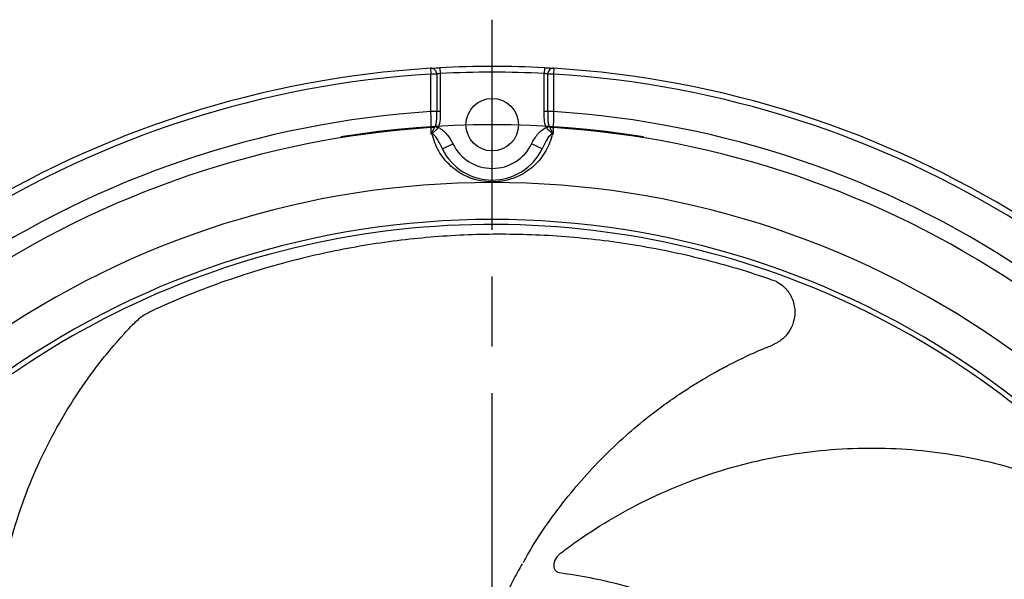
# Model space of a CAD drawing. Header units: millimetres. Extents: x 0 to 594, y 0 to 420.
# Tile 18 of 19: x 427 to 511, y 230 to 278. Entities that reach past the tile are written whole.
import ezdxf

# ---------------------------------------------------------------- set-up
doc = ezdxf.new("R2010")
doc.units = ezdxf.units.MM
doc.linetypes.add('CENTER', pattern=[27, 20, -2, 3, -2])

msp = doc.modelspace()

# ---------------------------------------------------------------- linework, layer by layer
at = {"color": 7, "linetype": 'CENTER', "ltscale": 2}
msp.add_line((467, 98.35), (467, 278.35), dxfattribs=at)
at = {"color": 7}
for p, q in [((461.719, 274.188), (461.75, 273.689)), ((462.524, 274.233), (462.55, 273.734)), ((471.476, 274.233), (471.45, 273.734)), ((472.281, 274.188), (472.25, 273.689)), ((461.75, 270.472), (461.75, 273.689)), ((462.25, 273.689), (461.75, 273.689)), ((462.25, 273.689), (462.25, 270.472)), ((462.55, 273.734), (462.55, 270.472)), ((471.45, 270.472), (471.45, 273.734)), ((471.75, 270.472), (471.75, 273.689)), ((472.25, 273.689), (471.75, 273.689)), ((472.25, 273.689), (472.25, 270.472)), ((462.25, 270.472), (461.75, 270.472)), ((462.55, 270.472), (462.25, 270.472)), ((471.75, 270.472), (471.45, 270.472)), ((472.25, 270.472), (471.75, 270.472)), ((462.36, 269.12), (462.131, 269.25)), ((471.869, 269.25), (471.64, 269.12)), ((461.855, 268.542), (461.852, 268.6)), ((472.145, 268.542), (472.148, 268.6)), ((462.729, 267.272), (463.628, 267.709)), ((471.271, 267.272), (470.372, 267.709))]:
    msp.add_line(p, q, dxfattribs=at)
at = {"color": 7, "flags": 128}
for points in [[(461.719, 274.188), (462.2, 274.216), (462.524, 274.233)], [(471.476, 274.233), (471.879, 274.211), (472.281, 274.188)], [(461.772, 268.536), (461.772, 268.825), (461.772, 269.104)], [(472.228, 269.104), (472.228, 268.825), (472.228, 268.536)]]:
    msp.add_lwpolyline(points, dxfattribs=at)
at = {"color": 7}
msp.add_circle((467, 269.35), 2.25, dxfattribs=at)
for centre, radius, start, end in [((467, 188.35), 86, 93.52038, 150.34815), ((461.75, 273.689), 0.5, 0, 93.52038), ((467, 188.35), 86, 87.01659, 92.98341), ((472.25, 273.689), 0.5, 86.47962, 180), ((467, 188.35), 86, 29.65185, 86.47962), ((467, 188.35), 85.5, 93.52038, 150.34815), ((467, 188.35), 85.5, 87.01659, 92.98341), ((467, 188.35), 85.5, 29.65185, 86.47962), ((467, 188.35), 82.29, 93.65789, 153.41706), ((467, 188.35), 82.29, 26.58294, 86.34211), ((467, 188.35), 80.923, 93.70409, 153.63066), ((461.765, 269.726), 0.622, 270.61444, 303.87742), ((460.279, 265.78), 3.889, 58.09724, 61.88551), ((473.721, 265.78), 3.889, 118.11449, 121.90276), ((472.235, 269.726), 0.622, 236.12258, 269.38556), ((467, 188.35), 80.923, 26.36934, 86.29591), ((467, 188.35), 80.357, 93.67068, 93.73013), ((461.635, 268.211), 0.445, 60.80759, 65.23196), ((467, 188.35), 80.357, 86.26987, 86.32932), ((472.365, 268.211), 0.445, 114.76804, 119.19241), ((467, 269.35), 3.75, 205.94629, 334.05371), ((467, 269.35), 4.75, 205.94629, 334.05371), ((467, 188.35), 76.043, 20.40037, 159.59963), ((467, 188.35), 72.877, 20.40037, 159.59963), ((467, 188.35), 72.45, 33.5315, 137.72677)]:
    msp.add_arc(centre, radius, start, end, dxfattribs=at)
at = {"color": 7, "linetype": 'CENTER', "ltscale": 2}
msp.add_arc((467, 188.35), 81, 80.79448, 99.20552, dxfattribs=at)
at = {"color": 7}
for points, knots in [([(461.719, 274.188), (461.719, 274.188), (461.807, 274.193), (462.031, 274.206), (462.12, 274.211), (462.314, 274.222), (462.418, 274.228), (462.524, 274.233)], [0, 0, 0, 0, 0.5, 0.5, 0.75, 0.75, 1, 1, 1, 1]), ([(471.476, 274.233), (471.688, 274.222), (471.896, 274.211), (472.118, 274.198), (472.178, 274.194), (472.26, 274.189), (472.281, 274.188), (472.281, 274.188)], [0, 0, 0, 0, 0.5, 0.5, 0.75, 0.75, 1, 1, 1, 1]), ([(462.55, 273.734), (462.471, 273.723), (462.394, 273.712), (462.283, 273.694), (462.25, 273.689), (462.25, 273.689)], [0, 0, 0, 0, 0.5, 0.5, 1, 1, 1, 1]), ([(471.75, 273.689), (471.75, 273.689), (471.717, 273.694), (471.606, 273.711), (471.529, 273.723), (471.45, 273.734)], [0, 0, 0, 0, 0.5, 0.5, 1, 1, 1, 1]), ([(461.772, 269.104), (461.771, 269.197), (461.769, 269.296), (461.766, 269.507), (461.764, 269.62), (461.758, 269.971), (461.754, 270.219), (461.75, 270.472)], [0, 0, 0, 0, 0.25, 0.25, 0.5, 0.5, 1, 1, 1, 1]), ([(462.131, 269.25), (462.174, 269.344), (462.199, 269.444), (462.231, 269.647), (462.239, 269.749), (462.252, 270.057), (462.25, 270.264), (462.25, 270.472)], [0, 0, 0, 0, 0.25, 0.25, 0.5, 0.5, 1, 1, 1, 1]), ([(462.55, 270.472), (462.55, 270.243), (462.554, 270.013), (462.518, 269.556), (462.475, 269.323), (462.36, 269.12)], [0, 0, 0, 0, 0.5, 0.5, 1, 1, 1, 1]), ([(471.64, 269.12), (471.525, 269.323), (471.483, 269.553), (471.446, 270.012), (471.45, 270.242), (471.45, 270.472)], [0, 0, 0, 0, 0.5, 0.5, 1, 1, 1, 1]), ([(471.75, 270.472), (471.75, 270.264), (471.748, 270.057), (471.761, 269.749), (471.769, 269.646), (471.802, 269.444), (471.826, 269.345), (471.869, 269.25)], [0, 0, 0, 0, 0.5, 0.5, 0.75, 0.75, 1, 1, 1, 1]), ([(472.25, 270.472), (472.248, 270.346), (472.246, 270.221), (472.242, 269.976), (472.24, 269.854), (472.234, 269.503), (472.231, 269.289), (472.228, 269.104)], [0, 0, 0, 0, 0.25, 0.25, 0.5, 0.5, 1, 1, 1, 1]), ([(461.821, 268.616), (461.834, 268.638), (461.843, 268.661), (461.863, 268.707), (461.874, 268.731), (461.907, 268.801), (461.931, 268.848), (462.006, 268.995), (462.061, 269.098), (462.112, 269.21)], [0, 0, 0, 0, 0.125, 0.125, 0.25, 0.25, 0.5, 0.5, 1, 1, 1, 1]), ([(462.36, 269.12), (462.507, 269.056), (462.645, 268.967), (462.895, 268.762), (463.009, 268.645), (463.319, 268.274), (463.486, 268), (463.628, 267.709)], [0, 0, 0, 0, 0.25, 0.25, 0.5, 0.5, 1, 1, 1, 1]), ([(470.372, 267.709), (470.514, 268), (470.683, 268.276), (470.994, 268.647), (471.106, 268.762), (471.354, 268.966), (471.492, 269.056), (471.64, 269.12)], [0, 0, 0, 0, 0.5, 0.5, 0.75, 0.75, 1, 1, 1, 1]), ([(471.888, 269.21), (471.939, 269.099), (471.994, 268.996), (472.069, 268.849), (472.093, 268.801), (472.126, 268.731), (472.137, 268.707), (472.157, 268.661), (472.166, 268.638), (472.179, 268.616)], [0, 0, 0, 0, 0.5, 0.5, 0.75, 0.75, 0.875, 0.875, 1, 1, 1, 1]), ([(461.821, 268.616), (461.806, 268.59), (461.791, 268.566), (461.775, 268.541), (461.774, 268.54), (461.773, 268.538), (461.772, 268.536)], [0, 0, 0, 0, 0.0001078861, 0.0001078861, 0.0001078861, 0.0001151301, 0.0001151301, 0.0001151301, 0.0001151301]), ([(461.852, 268.6), (461.827, 268.579), (461.802, 268.559), (461.777, 268.54), (461.775, 268.539), (461.774, 268.538), (461.772, 268.536)], [0, 0, 0, 0, 0.000107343, 0.000107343, 0.000107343, 0.0001136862, 0.0001136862, 0.0001136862, 0.0001136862]), ([(462.335, 269.081), (462.266, 268.98), (462.187, 268.891), (462.066, 268.771), (462.026, 268.733), (461.964, 268.68), (461.943, 268.662), (461.9, 268.629), (461.878, 268.613), (461.852, 268.6)], [0, 0, 0, 0, 0.5, 0.5, 0.75, 0.75, 0.875, 0.875, 1, 1, 1, 1]), ([(472.145, 268.542), (472.088, 268.292), (472.013, 268.044), (471.827, 267.562), (471.715, 267.326), (471.453, 266.867), (471.303, 266.644), (470.957, 266.21), (470.763, 266.002), (470.335, 265.614), (470.1, 265.433), (469.58, 265.102), (469.297, 264.954), (468.693, 264.709), (468.367, 264.61), (467.867, 264.51), (467.697, 264.485), (467.351, 264.45), (467.174, 264.442), (466.653, 264.442), (466.308, 264.476), (465.631, 264.61), (465.308, 264.708), (464.707, 264.953), (464.423, 265.101), (463.904, 265.431), (463.668, 265.612), (463.239, 266), (463.043, 266.21), (462.699, 266.641), (462.549, 266.864), (462.155, 267.553), (461.968, 268.042), (461.855, 268.542)], [0, 0, 0, 0, 0.0625, 0.0625, 0.125, 0.125, 0.1875, 0.1875, 0.25, 0.25, 0.3125, 0.3125, 0.375, 0.375, 0.4375, 0.4375, 0.46875, 0.46875, 0.5, 0.5, 0.5625, 0.5625, 0.625, 0.625, 0.6875, 0.6875, 0.75, 0.75, 0.8125, 0.8125, 0.875, 0.875, 1, 1, 1, 1]), ([(462.729, 267.272), (462.615, 267.505), (462.502, 267.738), (462.312, 268.079), (462.246, 268.191), (462.128, 268.349), (462.086, 268.4), (462.012, 268.468), (461.986, 268.489), (461.925, 268.524), (461.892, 268.538), (461.855, 268.542)], [0, 0, 0, 0, 0.5, 0.5, 0.75, 0.75, 0.875, 0.875, 0.9375, 0.9375, 1, 1, 1, 1]), ([(472.145, 268.542), (472.108, 268.538), (472.076, 268.525), (472.016, 268.49), (471.989, 268.469), (471.914, 268.401), (471.872, 268.35), (471.754, 268.191), (471.688, 268.079), (471.498, 267.738), (471.385, 267.505), (471.271, 267.272)], [0, 0, 0, 0, 0.0625, 0.0625, 0.125, 0.125, 0.25, 0.25, 0.5, 0.5, 1, 1, 1, 1]), ([(472.148, 268.6), (472.121, 268.613), (472.099, 268.629), (472.056, 268.662), (472.036, 268.68), (471.974, 268.733), (471.934, 268.771), (471.813, 268.891), (471.733, 268.981), (471.665, 269.081)], [0, 0, 0, 0, 0.125, 0.125, 0.25, 0.25, 0.5, 0.5, 1, 1, 1, 1]), ([(472.148, 268.6), (472.173, 268.579), (472.198, 268.559), (472.223, 268.54), (472.225, 268.539), (472.226, 268.538), (472.228, 268.536)], [0, 0, 0, 0, 0.000107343, 0.000107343, 0.000107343, 0.0001136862, 0.0001136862, 0.0001136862, 0.0001136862]), ([(472.179, 268.616), (472.194, 268.59), (472.209, 268.566), (472.225, 268.541), (472.226, 268.54), (472.227, 268.538), (472.228, 268.536)], [0, 0, 0, 0, 0.0001078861, 0.0001078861, 0.0001078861, 0.0001151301, 0.0001151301, 0.0001151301, 0.0001151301]), ([(491.348, 255.912), (490.378, 256.241), (488.417, 256.906), (485.472, 257.725), (482.511, 258.423), (479.546, 258.988), (476.59, 259.422), (473.647, 259.73), (470.72, 259.913), (467.813, 259.976), (464.925, 259.921), (462.053, 259.749), (459.195, 259.463), (456.358, 259.063), (453.548, 258.551), (450.575, 257.887), (447.44, 257.039), (444.159, 255.977), (440.902, 254.759), (438.801, 253.82), (437.75, 253.351)], [0, 0, 0, 0, 0.05194, 0.104957, 0.158107, 0.211114, 0.26412, 0.317218, 0.370223, 0.423308, 0.476311, 0.529383, 0.582654, 0.635989, 0.688991, 0.742055, 0.80627, 0.870592, 0.935241, 1, 1, 1, 1]), ([(491.348, 255.912), (491.525, 255.802), (492.009, 255.501), (492.486, 254.904), (492.787, 254.228), (492.912, 253.691), (492.937, 253.14), (492.85, 252.478), (492.554, 251.735), (492.08, 251.15), (491.66, 250.815), (491.353, 250.624), (491.143, 250.532), (491.038, 250.486)], [0, 0, 0, 0, 0.0958077, 0.2614377, 0.3442325, 0.4299335, 0.5046331, 0.582218, 0.7134534, 0.8358363, 0.8998888, 0.9496478, 1, 1, 1, 1]), ([(437.75, 253.351), (437.467, 253.197), (436.886, 252.881), (436.353, 252.358), (436.08, 252.09)], [0, 0, 0, 0, 0.486799, 1, 1, 1, 1]), ([(426.71, 207.582), (426.56, 208.023), (426.02, 209.607), (425.271, 212.402), (424.599, 216.009), (424.23, 219.704), (424.18, 223.397), (424.439, 227.042), (424.989, 230.633), (425.846, 234.208), (427, 237.683), (428.43, 241.02), (430.119, 244.216), (432.093, 247.295), (434.101, 249.928), (435.507, 251.463), (436.08, 252.09)], [0, 0, 0, 0, 0.0292423, 0.1050121, 0.1812929, 0.2592039, 0.3376904, 0.4126987, 0.4882106, 0.5653211, 0.6429931, 0.7176204, 0.7927512, 0.8694783, 0.9467739, 1, 1, 1, 1]), ([(469.673, 231.82), (469.91, 232.253), (470.658, 233.617), (472.103, 235.713), (473.907, 238.049), (475.836, 240.213), (477.824, 242.172), (479.82, 243.895), (481.601, 245.261), (483.09, 246.296), (484.272, 247.054), (485.195, 247.613), (486.114, 248.142), (487.249, 248.758), (488.771, 249.506), (490.077, 250.107), (490.887, 250.41), (491.043, 250.469)], [0, 0, 0, 0, 0.051417, 0.162094, 0.264499, 0.358321, 0.463177, 0.55409, 0.631644, 0.695845, 0.741872, 0.776973, 0.807389, 0.851542, 0.910542, 0.982808, 1, 1, 1, 1]), ([(491.038, 250.486), (491.038, 250.479), (491.038, 250.465), (491.038, 250.479), (491.038, 250.486)], [0, 0, 0, 0, 0.494812, 1, 1, 1, 1]), ([(472.841, 232.611), (473.214, 232.89), (474.554, 233.893), (476.98, 235.469), (480.203, 237.223), (483.603, 238.715), (487.099, 239.904), (490.646, 240.785), (494.232, 241.371), (497.896, 241.661), (501.558, 241.637), (505.173, 241.308), (508.735, 240.689), (512.274, 239.763), (515.398, 238.667), (517.293, 237.805), (518.065, 237.453)], [0, 0, 0, 0, 0.0292423, 0.1050121, 0.1812929, 0.2592039, 0.3376904, 0.4126987, 0.4882106, 0.5653211, 0.6429931, 0.7176204, 0.7927512, 0.8694783, 0.9467739, 1, 1, 1, 1]), ([(472.841, 232.611), (472.741, 232.522), (472.542, 232.345), (472.345, 232.003), (472.248, 231.648), (472.283, 231.32), (472.439, 231.082), (472.624, 230.985), (472.736, 230.966), (472.757, 230.963)], [0, 0, 0, 0, 0.162718, 0.325058, 0.497129, 0.668441, 0.826498, 0.966485, 1, 1, 1, 1]), ([(469.561, 231.714), (469.446, 231.51), (469.079, 230.854), (468.737, 230.184), (468.503, 229.723)], [0, 0, 0, 0, 0.311791, 1, 1, 1, 1]), ([(472.757, 230.963), (473.627, 230.83), (475.367, 230.564), (477.97, 229.952), (480.534, 229.203), (482.21, 228.563), (483.049, 228.243)], [0, 0, 0, 0, 0.248375, 0.497404, 0.748369, 1, 1, 1, 1])]:
    msp.add_open_spline(points, degree=3, knots=knots, dxfattribs=at)
for points in [[(462.112, 269.21), (462.119, 269.223), (462.125, 269.237), (462.131, 269.25)], [(462.36, 269.12), (462.352, 269.107), (462.343, 269.094), (462.335, 269.081)], [(471.665, 269.081), (471.657, 269.094), (471.648, 269.107), (471.64, 269.12)], [(471.869, 269.25), (471.875, 269.237), (471.881, 269.223), (471.888, 269.21)]]:
    msp.add_open_spline(points, degree=3, dxfattribs=at)

doc.saveas('drawing.dxf')
